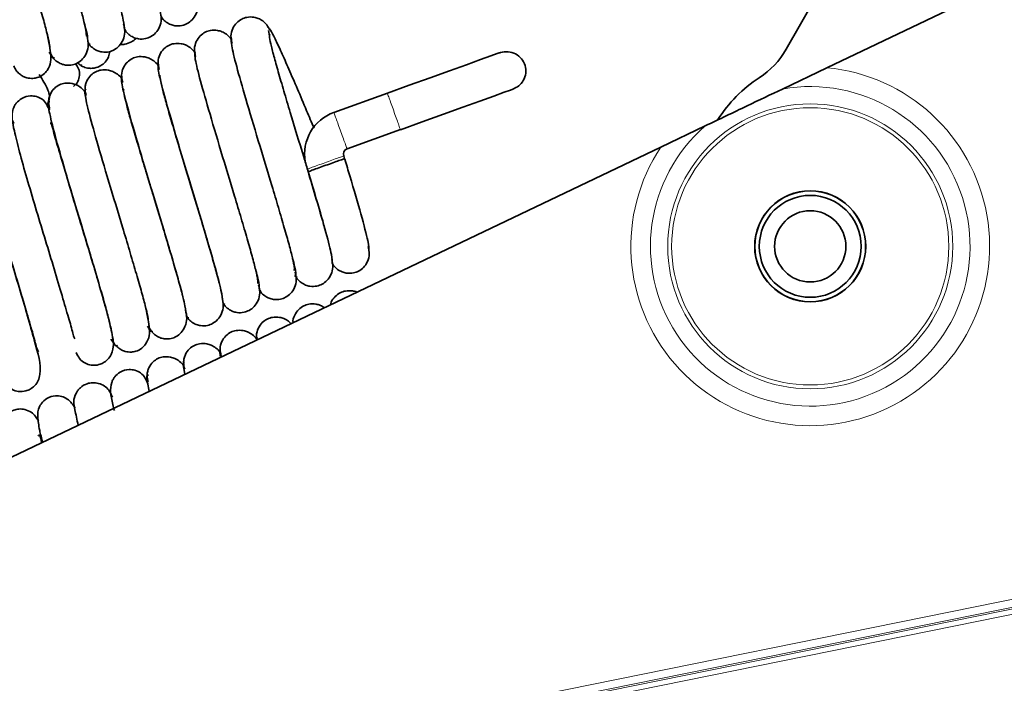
# Model space of a CAD drawing. Header units: millimetres. Extents: x 0 to 594, y 0 to 420.
# Tile 63 of 73: x 317.46 to 326.34, y 194.74 to 200.73. Entities that reach past the tile are written whole.
import ezdxf

# ---------------------------------------------------------------- set-up
doc = ezdxf.new("R2010")
doc.units = ezdxf.units.MM
doc.linetypes.add('SLD-Durchgehend', pattern=[0])

msp = doc.modelspace()

# ---------------------------------------------------------------- linework, layer by layer
at = {"color": 7, "linetype": 'SLD-Durchgehend', "lineweight": 35}
for p, q in [((325.228515, 201.963042), (324.376055, 200.464326)), ((324.743631, 200.296173), (327.832938, 201.771491)), ((318.402298, 200.639149), (318.420204, 200.630211)), ((319.703924, 200.6334), (319.71374, 200.585592)), ((318.091394, 200.509636), (318.095494, 200.508715)), ((317.722624, 200.435509), (317.756761, 200.385028)), ((317.767167, 200.386061), (317.772163, 200.386557)), ((318.014948, 200.321253), (318.019584, 200.324343)), ((324.743631, 200.296173), (324.342394, 200.104559)), ((320.775949, 200.067101), (320.293725, 199.89356)), ((318.07016, 199.953719), (318.073977, 199.95705)), ((323.645566, 199.771785), (323.244329, 199.580172)), ((306.856362, 191.753999), (323.244329, 199.580172)), ((320.390701, 199.476978), (320.382236, 199.500502)), ((320.059308, 199.364231), (320.061383, 199.358465)), ((319.939536, 198.421855), (319.960711, 198.402416)), ((319.615159, 198.295594), (319.63463, 198.281419)), ((319.291168, 198.169223), (319.309073, 198.160284)), ((318.980264, 198.03971), (318.984362, 198.038789)), ((318.611493, 197.965582), (318.64563, 197.915101)), ((318.656036, 197.916135), (318.661031, 197.91663)), ((319.601645, 197.859993), (319.601414, 197.85675))]:
    msp.add_line(p, q, dxfattribs=at)
at = {"color": 7, "linetype": 'SLD-Durchgehend', "lineweight": 18}
for p, q in [((327.625515, 195.745148), (314.149164, 193.015598)), ((314.163154, 192.946524), (327.639506, 195.676074)), ((327.642595, 195.660823), (314.166244, 192.931273)), ((314.17557, 192.885223), (327.651922, 195.614773))]:
    msp.add_line(p, q, dxfattribs=at)
at = {"color": 7, "linetype": 'SLD-Durchgehend', "lineweight": 35, "flags": 128}
for points in [[(321.785735, 200.430499), (321.766348, 200.423522), (321.70893, 200.402858), (321.615686, 200.369303), (321.490196, 200.324142), (321.33728, 200.269111), (321.162809, 200.206323), (320.973483, 200.138188), (320.776571, 200.067325)], [(320.893761, 199.737529), (321.091535, 199.808703), (321.28173, 199.87715), (321.457029, 199.940236), (321.61069, 199.995535), (321.736802, 200.040919), (321.830516, 200.074645), (321.888225, 200.095414), (321.907712, 200.102426)], [(320.412239, 199.564241), (320.653351, 199.651013), (320.894463, 199.737783)]]:
    msp.add_lwpolyline(points, dxfattribs=at)
at = {"color": 7, "linetype": 'SLD-Durchgehend', "lineweight": 18}
for radius in [1.286091, 1.250736]:
    msp.add_circle((324.592691, 198.684476), radius, dxfattribs=at)
at = {"color": 7, "linetype": 'SLD-Durchgehend', "lineweight": 35}
for radius in [0.50125, 0.5, 0.459808, 0.321676]:
    msp.add_circle((324.592691, 198.684476), radius, dxfattribs=at)
for centre, radius, start, end in [((323.724134, 200.835134), 0.75, 303.03336, 330.3690726), ((324.814389, 199.158427), 1.25, 123.03336, 147.6145267), ((320.429108, 199.517369), 0.399809, 109.7926189, 189.8968034), ((320.429108, 199.517369), 0.049814, 109.4544363, 199.3910855)]:
    msp.add_arc(centre, radius, start, end, dxfattribs=at)
at = {"color": 7, "linetype": 'SLD-Durchgehend', "lineweight": 18}
for radius, start, end in [(1.61875, 146.4045223, 84.6496641), (1.441973, 131.0582053, 99.9959812)]:
    msp.add_arc((324.592691, 198.684476), radius, start, end, dxfattribs=at)
at = {"color": 7, "linetype": 'SLD-Durchgehend', "lineweight": 35}
for points, knots in [([(318.402288, 200.656199), (318.399549, 200.683276), (318.393979, 200.738325), (318.332661, 200.967582), (318.238532, 201.290152), (318.119942, 201.683172), (318.0168, 202.020893), (317.945226, 202.263436), (317.898194, 202.424707), (317.861692, 202.55655), (317.840102, 202.649158), (317.832569, 202.697141), (317.838857, 202.694211), (317.840991, 202.693217)], [0, 0, 0, 0, 0.11460151, 0.23298714, 0.35610712, 0.48397262, 0.61524546, 0.68358464, 0.75156855, 0.82042123, 0.89152932, 0.96318861, 1, 1, 1, 1]), ([(317.496009, 202.6861), (317.490897, 202.67918), (317.480376, 202.664939), (317.518915, 202.490419), (317.598746, 202.206842), (317.709259, 201.830899), (317.816279, 201.481309), (317.896668, 201.212397), (317.952579, 201.021713), (318.000648, 200.854993), (318.036832, 200.720301), (318.059294, 200.620902), (318.059924, 200.595116), (318.06024, 200.582175)], [0, 0, 0, 0, 0.10952495, 0.22539925, 0.34289947, 0.46682946, 0.59238885, 0.6581389, 0.72501628, 0.79153173, 0.85934847, 0.92941067, 1, 1, 1, 1]), ([(317.168625, 202.573427), (317.16232, 202.568775), (317.149346, 202.559204), (317.184909, 202.390911), (317.262505, 202.112009), (317.371931, 201.738505), (317.478946, 201.388344), (317.560176, 201.117164), (317.617056, 200.923645), (317.666238, 200.753288), (317.704091, 200.614382), (317.728359, 200.509915), (317.730268, 200.480364), (317.731228, 200.465511)], [0, 0, 0, 0, 0.10980006, 0.2259511, 0.34360943, 0.46747887, 0.59299891, 0.65855598, 0.72539802, 0.7920258, 0.85949801, 0.92938455, 1, 1, 1, 1]), ([(318.731111, 200.768246), (318.735385, 200.759641), (318.747236, 200.735779), (318.779146, 200.707335), (318.818884, 200.685125), (318.867818, 200.67204), (318.921139, 200.674232), (318.971307, 200.692978), (319.017172, 200.727204), (319.053231, 200.781054), (319.070854, 200.850506), (319.060543, 200.897701), (319.055403, 200.921229)], [0, 0, 0, 0, 0.04952055, 0.13733183, 0.21733265, 0.28872466, 0.40735094, 0.50657715, 0.61629075, 0.73926854, 0.87001946, 1, 1, 1, 1]), ([(318.401765, 200.650803), (318.406273, 200.641647), (318.418265, 200.617291), (318.450424, 200.588473), (318.490056, 200.566423), (318.538873, 200.553484), (318.592332, 200.555927), (318.642409, 200.575124), (318.688064, 200.609766), (318.723982, 200.664251), (318.741389, 200.734673), (318.730971, 200.782557), (318.725758, 200.806517)], [0, 0, 0, 0, 0.05182154, 0.13785132, 0.21613095, 0.28591838, 0.40199479, 0.50005301, 0.60988592, 0.73404265, 0.86691857, 1, 1, 1, 1]), ([(319.71487, 200.634931), (319.706864, 200.651607), (319.691297, 200.684031), (319.653504, 200.719681), (319.613043, 200.742323), (319.563726, 200.756119), (319.510555, 200.754714), (319.460218, 200.737241), (319.413699, 200.703887), (319.377318, 200.65126), (319.359347, 200.583612), (319.369568, 200.537754), (319.374629, 200.515047)], [0, 0, 0, 0, 0.09273233, 0.18030248, 0.26033506, 0.33191579, 0.45066911, 0.5476332, 0.65100972, 0.76443859, 0.88336546, 1, 1, 1, 1]), ([(318.072688, 200.54215), (318.071146, 200.566023), (318.069152, 200.596897), (318.042354, 200.695778), (318.036277, 200.718201)], [0, 0, 0, 0, 0.773226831, 1, 1, 1, 1]), ([(318.072328, 200.533448), (318.07704, 200.523801), (318.089157, 200.498992), (318.121546, 200.469819), (318.161101, 200.447877), (318.209844, 200.435042), (318.263461, 200.43771), (318.313446, 200.457346), (318.358899, 200.492445), (318.394664, 200.547662), (318.411818, 200.619197), (318.401248, 200.667888), (318.395939, 200.692348)], [0, 0, 0, 0, 0.05361878, 0.13788249, 0.21446021, 0.28268222, 0.3963313, 0.49330041, 0.60327347, 0.72861719, 0.86366928, 1, 1, 1, 1]), ([(320.114195, 199.750552), (320.091947, 199.803808), (320.040524, 199.9269), (319.963285, 200.108077), (319.885691, 200.287843), (319.817465, 200.443274), (319.760286, 200.564425), (319.71642, 200.646807), (319.70284, 200.659218), (319.696034, 200.665437)], [0, 0, 0, 0, 0.10811066, 0.24987398, 0.39389891, 0.53825471, 0.68884943, 0.84405879, 1, 1, 1, 1]), ([(317.403721, 200.315109), (317.410446, 200.300389), (317.423374, 200.272095), (317.454483, 200.23981), (317.487786, 200.217988), (317.528602, 200.202396), (317.57348, 200.197757), (317.627248, 200.207509), (317.673879, 200.232899), (317.742402, 200.311533), (317.744195, 200.420628), (317.716366, 200.55113), (317.702779, 200.614844)], [0, 0, 0, 0, 0.04711392, 0.09055946, 0.1295025, 0.16377656, 0.21959233, 0.26288381, 0.33694595, 0.41198676, 0.71291902, 1, 1, 1, 1]), ([(317.733077, 200.433689), (317.740704, 200.417411), (317.755486, 200.385861), (317.792322, 200.351181), (317.832033, 200.329442), (317.8807, 200.316637), (317.934568, 200.319537), (317.984379, 200.339584), (318.029663, 200.375189), (318.065271, 200.431248), (318.082136, 200.504045), (318.071369, 200.553694), (318.065939, 200.578729)], [0, 0, 0, 0, 0.08507494, 0.16489259, 0.2373769, 0.30195016, 0.40977413, 0.50284883, 0.60956758, 0.73207707, 0.86490539, 1, 1, 1, 1]), ([(318.363691, 200.506841), (318.365037, 200.506577), (318.379508, 200.503735), (318.416605, 200.508363), (318.465595, 200.52723), (318.496147, 200.548312), (318.505719, 200.562887), (318.506264, 200.563716)], [0, 0, 0, 0, 0.02391915, 0.25719013, 0.64614351, 0.97986302, 1, 1, 1, 1]), ([(319.370459, 200.544308), (319.367255, 200.550531), (319.355998, 200.572403), (319.325072, 200.599511), (319.284754, 200.622808), (319.235092, 200.636909), (319.181921, 200.635928), (319.131557, 200.619002), (319.084733, 200.585914), (319.048218, 200.533571), (319.030187, 200.466333), (319.040436, 200.420833), (319.045504, 200.398333)], [0, 0, 0, 0, 0.03752223, 0.13185964, 0.21818972, 0.29548471, 0.42367952, 0.52753087, 0.63651669, 0.75508371, 0.87888645, 1, 1, 1, 1]), ([(319.369573, 200.558932), (319.367577, 200.544707), (319.363482, 200.515512), (319.410691, 200.320683), (319.496622, 200.022019), (319.610387, 199.638413), (319.716864, 199.291134), (319.794443, 199.029892), (319.847307, 198.848442), (319.891617, 198.693238), (319.922649, 198.571985), (319.939526, 198.488549), (319.936375, 198.474167), (319.9348, 198.46698)], [0, 0, 0, 0, 0.10944767, 0.22463723, 0.34210849, 0.46604379, 0.59184797, 0.65795314, 0.72468379, 0.79100692, 0.85957993, 0.92983405, 1, 1, 1, 1]), ([(320.057008, 199.370925), (320.045156, 199.410715), (319.995014, 199.57905), (319.915834, 199.836154), (319.840987, 200.089279), (319.790378, 200.263163), (319.749147, 200.408985), (319.721802, 200.519429), (319.70885, 200.590479), (319.714423, 200.596551), (319.717199, 200.599576)], [0, 0, 0, 0, 0.06823411, 0.28866558, 0.4043077, 0.52037742, 0.63623339, 0.75637648, 0.87865395, 1, 1, 1, 1]), ([(319.041537, 200.425844), (319.038719, 200.431258), (319.027669, 200.452487), (318.997056, 200.479207), (318.956515, 200.502979), (318.906568, 200.517524), (318.853325, 200.516992), (318.802933, 200.500645), (318.755796, 200.467807), (318.719131, 200.415668), (318.701082, 200.348703), (318.711383, 200.303513), (318.716476, 200.281174)], [0, 0, 0, 0, 0.03293281, 0.12914132, 0.21729064, 0.29628651, 0.42725055, 0.53252649, 0.64127751, 0.7585687, 0.88064869, 1, 1, 1, 1]), ([(317.981671, 200.341), (317.988379, 200.334103), (318.006804, 200.315156), (318.045654, 200.298103), (318.089958, 200.28954), (318.14025, 200.292586), (318.190736, 200.312172), (318.23129, 200.34697), (318.261891, 200.39042), (318.268588, 200.426742), (318.271736, 200.443812)], [0, 0, 0, 0, 0.06829911, 0.18762236, 0.2959842, 0.39257068, 0.55421082, 0.6946996, 0.85652194, 1, 1, 1, 1]), ([(318.712682, 200.307126), (318.710288, 200.311673), (318.699464, 200.332226), (318.669169, 200.358557), (318.628383, 200.382885), (318.578113, 200.397943), (318.524762, 200.397916), (318.47433, 200.382175), (318.426878, 200.34959), (318.39004, 200.297568), (318.372005, 200.230749), (318.382377, 200.185821), (318.387506, 200.1636)], [0, 0, 0, 0, 0.027867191, 0.125953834, 0.215928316, 0.296633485, 0.430394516, 0.537127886, 0.645669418, 0.761681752, 0.882129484, 1, 1, 1, 1]), ([(319.041033, 200.444275), (319.038047, 200.432551), (319.03191, 200.408455), (319.076245, 200.220562), (319.160238, 199.926993), (319.272926, 199.545917), (319.379684, 199.19772), (319.458246, 198.933754), (319.512149, 198.749104), (319.557786, 198.589956), (319.590554, 198.464091), (319.609318, 198.375208), (319.607414, 198.357013), (319.606461, 198.347908)], [0, 0, 0, 0, 0.10936762, 0.22477298, 0.34218593, 0.46615056, 0.59184705, 0.65786645, 0.72468348, 0.79103697, 0.85940146, 0.92963966, 1, 1, 1, 1]), ([(321.907712, 200.102426), (321.926853, 200.111594), (321.96507, 200.1299), (322.007895, 200.181496), (322.029791, 200.246652), (322.023768, 200.3178), (321.989711, 200.380288), (321.934441, 200.425018), (321.866425, 200.444862), (321.815079, 200.440376), (321.789462, 200.431753), (321.785735, 200.430499)], [0, 0, 0, 0, 0.11397094, 0.2275577, 0.35266973, 0.47789978, 0.60340581, 0.7283174, 0.85344582, 0.97867755, 1, 1, 1, 1]), ([(317.942558, 200.127246), (317.951745, 200.134334), (317.977071, 200.153873), (317.994765, 200.204291), (318.004448, 200.268216), (317.98072, 200.304613), (317.965854, 200.327416)], [0, 0, 0, 0, 0.116700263, 0.321707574, 0.575036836, 1, 1, 1, 1]), ([(318.712776, 200.32992), (318.708757, 200.320635), (318.700491, 200.301536), (318.741943, 200.120443), (318.823905, 199.831924), (318.935493, 199.453468), (319.042482, 199.104366), (319.121866, 198.838168), (319.177147, 198.649442), (319.222669, 198.490217), (319.249978, 198.390745), (319.256696, 198.359151), (319.257244, 198.356574)], [0, 0, 0, 0, 0.12640632, 0.26002579, 0.39571509, 0.53896238, 0.68412156, 0.76027591, 0.8375456, 0.91429911, 0.99300991, 1, 1, 1, 1]), ([(317.707552, 199.96772), (317.70993, 199.972393), (317.734988, 200.021623), (317.714699, 200.108334), (317.663942, 200.187949), (317.634553, 200.234048)], [0, 0, 0, 0, 0.04228484, 0.44547429, 1, 1, 1, 1]), ([(318.383856, 200.18822), (318.381934, 200.191822), (318.37136, 200.211646), (318.341407, 200.237559), (318.30035, 200.262529), (318.24971, 200.278178), (318.196198, 200.278714), (318.145722, 200.263603), (318.098032, 200.231335), (318.067108, 200.188141), (318.052342, 200.146279), (318.047495, 200.11235), (318.048926, 200.078056), (318.055354, 200.056356), (318.058526, 200.045649)], [0, 0, 0, 0, 0.022159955, 0.121965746, 0.213636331, 0.295953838, 0.432418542, 0.540626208, 0.648926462, 0.763597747, 0.823100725, 0.882967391, 0.942259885, 1, 1, 1, 1]), ([(318.384878, 200.216174), (318.379766, 200.209254), (318.369245, 200.195012), (318.407784, 200.020497), (318.487617, 199.736906), (318.598116, 199.361008), (318.705188, 199.011274), (318.785463, 198.742669), (318.841728, 198.551019), (318.888463, 198.387939), (318.917034, 198.285126), (318.924451, 198.251433), (318.925146, 198.248275)], [0, 0, 0, 0, 0.12641935, 0.26016731, 0.39579228, 0.53883875, 0.68376617, 0.75965789, 0.83685122, 0.91362708, 0.99190448, 1, 1, 1, 1]), ([(319.291159, 198.186273), (319.288419, 198.21335), (319.282848, 198.268399), (319.221529, 198.497656), (319.127402, 198.820226), (319.008811, 199.213246), (318.905669, 199.550967), (318.834097, 199.79351), (318.787063, 199.95478), (318.75056, 200.086623), (318.72897, 200.179232), (318.721437, 200.227213), (318.727726, 200.224285), (318.72986, 200.223291)], [0, 0, 0, 0, 0.11460153, 0.23298722, 0.35610716, 0.48397267, 0.61524553, 0.68358464, 0.75156841, 0.82042115, 0.89152937, 0.9631886, 1, 1, 1, 1]), ([(318.050317, 200.077219), (318.038171, 200.09087), (318.014719, 200.117226), (317.972136, 200.14173), (317.921428, 200.158356), (317.867498, 200.159384), (317.817108, 200.145004), (317.769059, 200.112983), (317.737901, 200.069732), (317.723106, 200.027865), (317.71827, 199.993965), (317.719736, 199.959697), (317.726193, 199.938048), (317.729382, 199.927358)], [0, 0, 0, 0, 0.1020374, 0.19700264, 0.28243028, 0.42429425, 0.53640822, 0.64679779, 0.76243, 0.82221679, 0.88233403, 0.94190422, 1, 1, 1, 1]), ([(317.725666, 199.914506), (317.709725, 199.950863), (317.687305, 200.001998), (317.616292, 200.0372), (317.549126, 200.046896), (317.479851, 200.028322), (317.430089, 199.983366), (317.408482, 199.948731), (317.379283, 199.871857), (317.399802, 199.765103), (317.452864, 199.544666), (317.521184, 199.305663), (317.598539, 199.042425), (317.680561, 198.772446), (317.761136, 198.507068), (317.833771, 198.261915), (317.894337, 198.054418), (317.930452, 197.932578), (317.94753, 197.862224), (317.953418, 197.85407), (317.95611, 197.850342)], [0, 0, 0, 0, 0.062597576, 0.088043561, 0.108638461, 0.137346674, 0.159206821, 0.170653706, 0.187203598, 0.308130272, 0.392340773, 0.473556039, 0.553351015, 0.629311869, 0.703573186, 0.779672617, 0.854908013, 0.929898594, 0.967942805, 1, 1, 1, 1]), ([(318.057494, 200.1035), (318.051189, 200.098849), (318.038215, 200.089277), (318.073779, 199.920986), (318.15137, 199.642082), (318.260802, 199.26858), (318.367811, 198.918417), (318.449046, 198.647237), (318.505923, 198.453718), (318.555108, 198.283361), (318.59296, 198.144455), (318.617228, 198.03999), (318.619137, 198.010437), (318.620096, 197.995584)], [0, 0, 0, 0, 0.10980003, 0.22595092, 0.3436093, 0.46747885, 0.59299869, 0.65855615, 0.7253981, 0.79202592, 0.85949811, 0.92938451, 1, 1, 1, 1]), ([(318.961557, 198.072223), (318.957859, 198.102036), (318.950355, 198.16253), (318.886219, 198.398916), (318.790685, 198.72575), (318.691892, 199.052441), (318.611021, 199.316544), (318.552267, 199.512107), (318.498736, 199.69301), (318.45296, 199.849444), (318.418096, 199.976028), (318.39838, 200.062038), (318.392097, 200.103752), (318.398394, 200.098695), (318.400174, 200.097265)], [0, 0, 0, 0, 0.115929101, 0.235226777, 0.359849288, 0.488598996, 0.554081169, 0.621892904, 0.690651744, 0.758863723, 0.828354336, 0.899871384, 0.971688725, 1, 1, 1, 1]), ([(324.342394, 200.104559), (324.23605, 200.053774), (324.00432, 199.943111), (323.771527, 199.831939), (323.645566, 199.771785)], [0, 0, 0, 0, 0.45891451, 1, 1, 1, 1]), ([(317.730935, 199.992611), (317.723275, 199.990104), (317.707521, 199.984949), (317.739963, 199.822357), (317.815181, 199.547671), (317.923526, 199.176323), (318.030443, 198.825584), (318.112495, 198.552204), (318.17025, 198.35611), (318.220662, 198.181814), (318.259561, 198.040384), (318.28196, 197.948726), (318.284874, 197.923656), (318.285702, 197.916538)], [0, 0, 0, 0, 0.11519464, 0.23691112, 0.36011293, 0.48945217, 0.62057443, 0.68882469, 0.75856946, 0.82825626, 0.89838873, 0.97115211, 1, 1, 1, 1]), ([(317.406664, 199.792859), (317.396185, 199.814973), (317.368704, 199.87297), (317.311634, 199.914349), (317.229818, 199.926955), (317.168753, 199.915037), (317.12745, 199.891206), (317.09418, 199.855008), (317.046984, 199.776297), (317.064031, 199.701117), (317.095259, 199.529566), (317.153339, 199.320959), (317.224765, 199.072811), (317.303974, 198.80769), (317.386045, 198.539377), (317.464148, 198.279392), (317.532715, 198.044826), (317.587638, 197.863305), (317.614377, 197.751447), (317.623837, 197.737553), (317.62664, 197.733436)], [0, 0, 0, 0, 0.03459002, 0.09071903, 0.111337, 0.12706715, 0.151818, 0.16176305, 0.17326396, 0.27092365, 0.35039368, 0.43094365, 0.51044019, 0.58790909, 0.66184313, 0.73740389, 0.81428959, 0.89006729, 0.96742445, 1, 1, 1, 1]), ([(317.967471, 197.726049), (317.977569, 197.70621), (318.001366, 197.659458), (318.033169, 197.637188), (318.071811, 197.619013), (318.117613, 197.608529), (318.165992, 197.612219), (318.214437, 197.631666), (318.259191, 197.666124), (318.316067, 197.760881), (318.296946, 197.871378), (318.258458, 198.043985), (318.198403, 198.258184), (318.127646, 198.500856), (318.049134, 198.762682), (317.966254, 199.033701), (317.886731, 199.298943), (317.816852, 199.538043), (317.764026, 199.707918), (317.745096, 199.802411), (317.735712, 199.797464), (317.733763, 199.796436)], [0, 0, 0, 0, 0.03220374, 0.07589092, 0.08975849, 0.0996354, 0.12314162, 0.13714996, 0.15535925, 0.17856088, 0.27783098, 0.35831192, 0.43529533, 0.51244446, 0.5882406, 0.66292171, 0.74201432, 0.82321929, 0.90484941, 0.98023703, 1, 1, 1, 1]), ([(317.30997, 197.484983), (317.329984, 197.449626), (317.353469, 197.408135), (317.412867, 197.381841), (317.458641, 197.371259), (317.506908, 197.375056), (317.555323, 197.394454), (317.600261, 197.429361), (317.628738, 197.476168), (317.661062, 197.610867), (317.60996, 197.755772), (317.529864, 198.056053), (317.454987, 198.308682), (317.374895, 198.575222), (317.292698, 198.844232), (317.216155, 199.100742), (317.150452, 199.326253), (317.101939, 199.48253), (317.085447, 199.568877), (317.076609, 199.562752), (317.074927, 199.561586)], [0, 0, 0, 0, 0.07778514, 0.09127786, 0.10105194, 0.12456568, 0.13866957, 0.15709147, 0.18090864, 0.21008793, 0.36842109, 0.44800357, 0.52676459, 0.60268954, 0.676938, 0.75461887, 0.8329923, 0.91127307, 0.98310377, 1, 1, 1, 1]), ([(320.063149, 199.3591), (320.062587, 199.358897), (320.058775, 199.357527), (320.075693, 199.363613), (320.113253, 199.377132), (320.17097, 199.397901), (320.214843, 199.413691), (320.236831, 199.421604)], [0, 0, 0, 0, 0.04153218, 0.28122228, 0.52070364, 0.75978802, 1, 1, 1, 1]), ([(320.236831, 199.421604), (320.258565, 199.429425), (320.302012, 199.445061), (320.354003, 199.463772), (320.385942, 199.475265), (320.387904, 199.475971), (320.388785, 199.476288)], [0, 0, 0, 0, 0.26262609, 0.52500391, 0.78696212, 1, 1, 1, 1]), ([(320.608713, 198.640805), (320.609278, 198.66237), (320.610405, 198.705308), (320.542878, 198.960547), (320.463619, 199.233781), (320.407554, 199.419614), (320.392251, 199.470338)], [0, 0, 0, 0, 0.29904261, 0.59542773, 0.88956915, 1, 1, 1, 1]), ([(320.278876, 198.531072), (320.279012, 198.549929), (320.279291, 198.588507), (320.226202, 198.797143), (320.147936, 199.067829), (320.083836, 199.281498), (320.057008, 199.370925)], [0, 0, 0, 0, 0.256901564, 0.52557401, 0.801439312, 1, 1, 1, 1]), ([(320.057012, 199.371703), (320.073492, 199.31701), (320.128974, 199.132877), (320.184917, 198.945653), (320.204871, 198.867679), (320.206749, 198.86034)], [0, 0, 0, 0, 0.27681135, 0.93193141, 1, 1, 1, 1]), ([(320.278419, 198.533325), (320.282019, 198.526241), (320.293484, 198.503675), (320.324761, 198.476149), (320.364853, 198.453353), (320.414346, 198.439703), (320.467757, 198.441333), (320.517809, 198.459087), (320.564217, 198.492756), (320.600598, 198.545961), (320.618553, 198.614446), (320.60831, 198.66101), (320.603235, 198.684081)], [0, 0, 0, 0, 0.04142836, 0.13195687, 0.21481745, 0.28910456, 0.41315853, 0.515997, 0.62645064, 0.74779038, 0.87504041, 1, 1, 1, 1]), ([(319.949812, 198.41574), (319.950982, 198.431837), (319.952576, 198.453759), (319.92756, 198.549457), (319.920912, 198.574885)], [0, 0, 0, 0, 0.73428403, 1, 1, 1, 1]), ([(319.94922, 198.41596), (319.953237, 198.407945), (319.964939, 198.384596), (319.996595, 198.356522), (320.036457, 198.334099), (320.085544, 198.320814), (320.138755, 198.322726), (320.189009, 198.341006), (320.235103, 198.374857), (320.27129, 198.428158), (320.289083, 198.496788), (320.278837, 198.543393), (320.273746, 198.566553)], [0, 0, 0, 0, 0.04683729, 0.13645491, 0.2182036, 0.29121928, 0.41245397, 0.51286616, 0.6224146, 0.74418563, 0.87287755, 1, 1, 1, 1]), ([(319.620575, 198.300792), (319.620853, 198.319447), (319.621224, 198.344387), (319.595614, 198.441098), (319.589161, 198.465466)], [0, 0, 0, 0, 0.74803325, 1, 1, 1, 1]), ([(319.630654, 198.279086), (319.631702, 198.277128), (319.640754, 198.260212), (319.668374, 198.237663), (319.707673, 198.215142), (319.756722, 198.202139), (319.809998, 198.204299), (319.860178, 198.223054), (319.90604, 198.257277), (319.942101, 198.311127), (319.959723, 198.380579), (319.949411, 198.427774), (319.944271, 198.451303)], [0, 0, 0, 0, 0.01195019, 0.10323249, 0.18639483, 0.26060732, 0.38392421, 0.48707133, 0.60112287, 0.72896052, 0.8648798, 1, 1, 1, 1]), ([(319.290634, 198.180877), (319.295142, 198.171721), (319.307132, 198.147364), (319.339292, 198.118546), (319.378925, 198.096497), (319.427742, 198.083558), (319.481202, 198.086001), (319.531278, 198.105198), (319.576934, 198.139839), (319.612849, 198.194326), (319.630259, 198.264747), (319.619841, 198.31263), (319.614627, 198.33659)], [0, 0, 0, 0, 0.05182217, 0.13785198, 0.21613224, 0.2859197, 0.40199614, 0.5000544, 0.60988652, 0.73404369, 0.86691996, 1, 1, 1, 1]), ([(320.501649, 198.270388), (320.501075, 198.270713), (320.488532, 198.277804), (320.452128, 198.285049), (320.399617, 198.28506), (320.348825, 198.267305), (320.303546, 198.2337), (320.271725, 198.194405), (320.265914, 198.164904), (320.264372, 198.157075)], [0, 0, 0, 0, 0.00626057, 0.13675929, 0.35325941, 0.53003768, 0.71850228, 0.92529902, 1, 1, 1, 1]), ([(318.961197, 198.063521), (318.965909, 198.053874), (318.978026, 198.029065), (319.010415, 197.999892), (319.04997, 197.977952), (319.098713, 197.965115), (319.152331, 197.967782), (319.202315, 197.987421), (319.247769, 198.022519), (319.283533, 198.077736), (319.300687, 198.149271), (319.290118, 198.197962), (319.284808, 198.222422)], [0, 0, 0, 0, 0.05361667, 0.13788037, 0.21446074, 0.28268312, 0.39633218, 0.4933005, 0.60327355, 0.72861724, 0.8636693, 1, 1, 1, 1]), ([(320.20902, 198.130642), (320.196776, 198.138373), (320.172672, 198.153594), (320.123891, 198.166799), (320.070778, 198.16605), (320.020515, 198.149061), (319.973218, 198.115995), (319.938697, 198.063624), (319.921321, 198.01854), (319.924737, 197.995222), (319.924784, 197.994903)], [0, 0, 0, 0, 0.10750168, 0.21164518, 0.38436769, 0.52429178, 0.67113318, 0.83088324, 0.99768763, 1, 1, 1, 1]), ([(318.29259, 197.845182), (318.299315, 197.830462), (318.312243, 197.802168), (318.343352, 197.769884), (318.376654, 197.748061), (318.417471, 197.732469), (318.462349, 197.727829), (318.516116, 197.737584), (318.562747, 197.762973), (318.631277, 197.8416), (318.632979, 197.952034), (318.604746, 198.084232), (318.590783, 198.149611)], [0, 0, 0, 0, 0.04676975, 0.08989725, 0.12855431, 0.16257997, 0.21798713, 0.26096249, 0.33448424, 0.40897686, 0.70771076, 1, 1, 1, 1]), ([(318.621946, 197.963762), (318.629572, 197.947484), (318.644355, 197.915934), (318.681191, 197.881254), (318.720903, 197.859516), (318.769569, 197.846711), (318.823438, 197.84961), (318.873247, 197.869658), (318.918533, 197.905261), (318.954139, 197.961321), (318.971006, 198.034118), (318.960238, 198.083768), (318.954809, 198.108803)], [0, 0, 0, 0, 0.08507363, 0.16489333, 0.23737694, 0.30195018, 0.40977549, 0.50284785, 0.60956677, 0.73207555, 0.86490412, 1, 1, 1, 1]), ([(319.906782, 197.986306), (319.89951, 197.994136), (319.881247, 198.013797), (319.845069, 198.032755), (319.79558, 198.047732), (319.74215, 198.047031), (319.691834, 198.030727), (319.644569, 197.997879), (319.608383, 197.94574), (319.591043, 197.887414), (319.598688, 197.850883), (319.601552, 197.8372)], [0, 0, 0, 0, 0.06606571, 0.16589875, 0.25536643, 0.40369126, 0.52292417, 0.6460914, 0.77892989, 0.91719342, 1, 1, 1, 1]), ([(319.601552, 197.8372), (319.599157, 197.841747), (319.588333, 197.8623), (319.558039, 197.888631), (319.517252, 197.912958), (319.466982, 197.928016), (319.413631, 197.927988), (319.363199, 197.912249), (319.315746, 197.879663), (319.278911, 197.82764), (319.260872, 197.760823), (319.271245, 197.715895), (319.276375, 197.693673)], [0, 0, 0, 0, 0.02786724, 0.12595405, 0.21592794, 0.29663324, 0.4303945, 0.53712765, 0.64567136, 0.76168214, 0.88212928, 1, 1, 1, 1]), ([(318.281807, 197.847819), (318.296479, 197.824121), (318.326571, 197.77552), (318.335443, 197.787354), (318.339989, 197.793417)], [0, 0, 0, 0, 0.48758947, 1, 1, 1, 1]), ([(319.272724, 197.718293), (319.270803, 197.721895), (319.260233, 197.741722), (319.230275, 197.767632), (319.189219, 197.792603), (319.138578, 197.808252), (319.085067, 197.808788), (319.034591, 197.793675), (318.9869, 197.761409), (318.955978, 197.718214), (318.941211, 197.676352), (318.936363, 197.642423), (318.937794, 197.608128), (318.944223, 197.586428), (318.947395, 197.575722)], [0, 0, 0, 0, 0.02215974, 0.12196745, 0.21363783, 0.29595516, 0.43241824, 0.54062605, 0.64892526, 0.76359754, 0.82309891, 0.88296725, 0.94225962, 1, 1, 1, 1]), ([(319.272923, 197.74091), (319.265219, 197.743601), (319.257099, 197.746437), (319.267934, 197.696826), (319.268488, 197.694288)], [0, 0, 0, 0, 0.9488497, 1, 1, 1, 1]), ([(318.939187, 197.607292), (318.92704, 197.620943), (318.903588, 197.647299), (318.861005, 197.671802), (318.810297, 197.688431), (318.756367, 197.689457), (318.705976, 197.675077), (318.657927, 197.643058), (318.62677, 197.599806), (318.611976, 197.557939), (318.607138, 197.524039), (318.608605, 197.489771), (318.615063, 197.468122), (318.618252, 197.457432)], [0, 0, 0, 0, 0.10203639, 0.19700168, 0.2824298, 0.4242938, 0.53640904, 0.64679786, 0.76242925, 0.82221757, 0.88233347, 0.94190379, 1, 1, 1, 1]), ([(318.946363, 197.633574), (318.938107, 197.634187), (318.926235, 197.635069), (318.944218, 197.553945), (318.949694, 197.529243)], [0, 0, 0, 0, 0.69549266, 1, 1, 1, 1]), ([(318.614535, 197.44458), (318.598594, 197.480936), (318.576174, 197.53207), (318.505161, 197.567275), (318.437996, 197.576968), (318.368718, 197.558401), (318.318963, 197.513427), (318.297342, 197.47883), (318.268351, 197.401396), (318.279233, 197.334526), (318.307587, 197.220584), (318.312297, 197.201659)], [0, 0, 0, 0, 0.18842365, 0.2650184, 0.32701079, 0.41342492, 0.47922621, 0.51368188, 0.56349845, 0.92749792, 1, 1, 1, 1]), ([(318.295533, 197.322932), (318.285054, 197.345046), (318.257573, 197.403044), (318.200503, 197.444422), (318.118688, 197.457027), (318.057622, 197.445113), (318.016321, 197.421275), (317.983046, 197.385087), (317.935907, 197.30626), (317.950365, 197.238093), (317.974994, 197.118945), (317.985374, 197.068726)], [0, 0, 0, 0, 0.10111878, 0.26520276, 0.32547613, 0.37146061, 0.44381607, 0.47288883, 0.5065099, 0.79200246, 1, 1, 1, 1]), ([(318.619803, 197.522685), (318.611117, 197.522879), (318.595569, 197.523227), (318.617986, 197.420502), (318.627878, 197.37517)], [0, 0, 0, 0, 0.55870788, 1, 1, 1, 1]), ([(317.957923, 197.22798), (317.93842, 197.25635), (317.910274, 197.297291), (317.842615, 197.331276), (317.774527, 197.339155), (317.707402, 197.319926), (317.657848, 197.273852), (317.618306, 197.207733), (317.619983, 197.145162), (317.63129, 197.045221), (317.655067, 196.953211), (317.66478, 196.915624)], [0, 0, 0, 0, 0.16800021, 0.24244585, 0.30166436, 0.38360137, 0.44553929, 0.47878308, 0.66427635, 0.86285359, 1, 1, 1, 1]), ([(317.626366, 197.108997), (317.618364, 197.122903), (317.593237, 197.16657), (317.538677, 197.209379), (317.455136, 197.219486), (317.395779, 197.206692), (317.354969, 197.182326), (317.322434, 197.145803), (317.299493, 197.106787), (317.282563, 197.017743), (317.301072, 196.920769), (317.337965, 196.783277), (317.343607, 196.762247)], [0, 0, 0, 0, 0.07415293, 0.23285195, 0.28965885, 0.33242804, 0.40046755, 0.42753261, 0.45973432, 0.56362621, 0.93325396, 1, 1, 1, 1]), ([(317.658806, 196.912772), (317.654953, 196.926248), (317.641363, 196.973782), (317.637828, 196.989881), (317.62775, 196.974366), (317.625137, 196.970343)], [0, 0, 0, 0, 0.22667017, 0.79951722, 1, 1, 1, 1])]:
    msp.add_open_spline(points, degree=3, knots=knots, dxfattribs=at)
at = {"color": 7, "linetype": 'SLD-Durchgehend', "lineweight": 18}
for points, knots in [([(320.776589, 200.065323), (320.776385, 200.065891), (320.775009, 200.069712), (320.781099, 200.052793), (320.794616, 200.015231), (320.815387, 199.957515), (320.831176, 199.913641), (320.839089, 199.891653)], [0, 0, 0, 0, 0.04183112, 0.28144629, 0.52085008, 0.75986038, 1, 1, 1, 1]), ([(320.294365, 199.891782), (320.294161, 199.89235), (320.292788, 199.896171), (320.298874, 199.879253), (320.312392, 199.841689), (320.333163, 199.783973), (320.348952, 199.7401), (320.356865, 199.718112)], [0, 0, 0, 0, 0.04183105, 0.28144633, 0.5208523, 0.75986299, 1, 1, 1, 1]), ([(320.839089, 199.891653), (320.846911, 199.869919), (320.862546, 199.826471), (320.881256, 199.774482), (320.892745, 199.742556), (320.893452, 199.740593), (320.893768, 199.739714)], [0, 0, 0, 0, 0.26275221, 0.52525719, 0.78734293, 1, 1, 1, 1]), ([(320.356865, 199.718112), (320.364687, 199.696378), (320.380323, 199.652931), (320.399031, 199.600941), (320.410522, 199.569016), (320.411228, 199.567052), (320.411544, 199.566173)], [0, 0, 0, 0, 0.26275331, 0.52525729, 0.78734298, 1, 1, 1, 1]), ([(320.228366, 199.445127), (320.2501, 199.452949), (320.293547, 199.468585), (320.345537, 199.487294), (320.377476, 199.498789), (320.379439, 199.499495), (320.380319, 199.499812)], [0, 0, 0, 0, 0.26262687, 0.52500192, 0.78696148, 1, 1, 1, 1]), ([(320.054685, 199.382623), (320.054121, 199.382421), (320.050308, 199.38105), (320.067228, 199.387137), (320.104787, 199.400654), (320.162504, 199.421425), (320.206378, 199.437214), (320.228366, 199.445127)], [0, 0, 0, 0, 0.04153241, 0.28122162, 0.52070146, 0.7597859, 1, 1, 1, 1])]:
    msp.add_open_spline(points, degree=3, knots=knots, dxfattribs=at)

doc.saveas('drawing.dxf')
